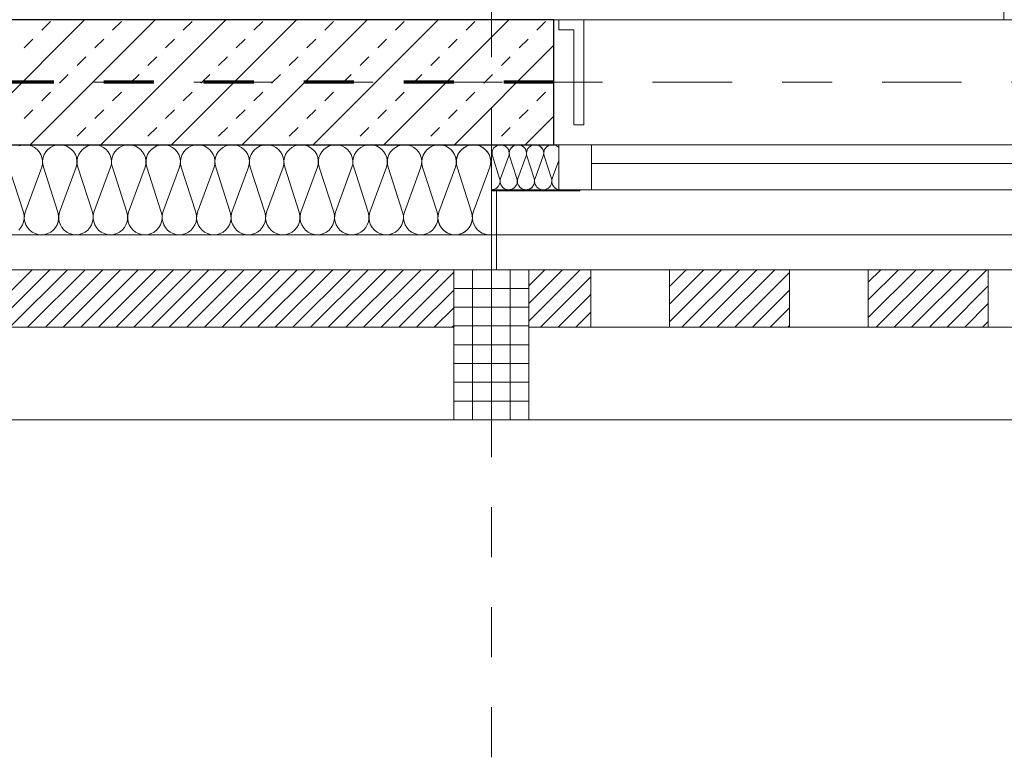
# Model space of a CAD drawing. Header units: metres. Extents: x -45.2 to 14.3, y -31.8 to 10.2.
# Tile 77 of 148: x -19.8 to -17.9, y -22.9 to -21.5. Entities that reach past the tile are written whole.
import ezdxf

# ---------------------------------------------------------------- set-up
doc = ezdxf.new("R2010")
doc.units = ezdxf.units.M
doc.header["$LTSCALE"] = 0.05
for name, pattern in [('Achsen 01', [5.291531, 3.175, -1.058062, 0.352704, -0.705764]), ('gestrichelt - 01', [2, 1, -1]), ('ISO-07 Punktiert', [0.889, 0.127, -0.762]), ('Raster 01', [2, 1, -1]), ('VW-01 Strichlinie kurz', [2, 1, -1])]:
    doc.linetypes.add(name, pattern=pattern)
for name, color, linetype, lineweight, true_color in [('013_Beton und Stahlbetonarbeiten-000 Brüstung', 7, 'Continuous', 9, 0xa6a6a6), ('013_Beton und Stahlbetonarbeiten-350 Stahlbeton Treppe Ansicht', 7, 'Continuous', 9, 0xa6a6a6), ('014_Fassadenarbeiten-000 Aufsicht Betonfertigteile', 7, 'Continuous', 9, 0xc0c0c0), ('014_Fassadenarbeiten-000 Aufsicht Filtermauerwerk', 7, 'Continuous', 9, 0xa6a6a6), ('014_Fassadenarbeiten-330 mineralische Dämmung', 7, 'Continuous', 9, 0x666666), ('032_Metallarbeiten-Fenster', 7, 'Continuous', 13, 0x444444), ('032_Metallarbeiten-PR_Fassade', 7, 'Continuous', 13, 0x444444), ('AV1-Achsen', 1, 'Achsen 01', 18, 0xff0000), ('AV1-Raster', 7, 'Raster 01', 9, 0xa6a6a6)]:
    doc.layers.add(name, color=color, linetype=linetype, lineweight=lineweight, true_color=true_color)
for name, color, linetype, lineweight in [('013_Beton und Stahlbetonarbeiten-000 Unterzüge', 7, 'ISO-07 Punktiert', 13), ('013_Beton und Stahlbetonarbeiten-330 Außenwände', 7, 'Continuous', 25), ('014_Fassadenarbeiten-330 Betonfertigteile vertikal', 7, 'Continuous', 9), ('014_Fassadenarbeiten-330 Filtermauerwerk 11.5cm', 7, 'Continuous', 9), ('014_Fassadenarbeiten-330 Mauerwerk 11.5cm', 7, 'Continuous', 9), ('027_Tischlerarbeiten-330 Innenfensterbänke', 7, 'Continuous', 9), ('AV1-Brandschutzkonzept-Brandschutzkonzept', 7, 'Continuous', 5)]:
    doc.layers.add(name, color=color, linetype=linetype, lineweight=lineweight)

msp = doc.modelspace()

# ---------------------------------------------------------------- linework, layer by layer
at = {"layer": '013_Beton und Stahlbetonarbeiten-000 Brüstung'}
msp.add_lwpolyline([(-18.775, -21.725), (-18.775, -21.475), (-16.325, -21.475), (-16.325, -21.725)], close=True, dxfattribs=at)
at = {"layer": '013_Beton und Stahlbetonarbeiten-000 Unterzüge', "linetype": 'VW-01 Strichlinie kurz'}
msp.add_lwpolyline([(-18.775, -21.725), (-18.775, -21.475), (-16.325, -21.475), (-16.325, -21.725)], close=True, dxfattribs=at)
at = {"layer": '013_Beton und Stahlbetonarbeiten-330 Außenwände', "color": 251, "linetype": 'Continuous', "lineweight": 13, "true_color": 0x4c4c4c}
for p, q in [((-19.7137, -21.475), (-19.9637, -21.725)), ((-19.5723, -21.475), (-19.8223, -21.725)), ((-19.799, -21.496), (-19.7813, -21.4784)), ((-19.4309, -21.475), (-19.6809, -21.725)), ((-19.6576, -21.496), (-19.6399, -21.4784)), ((-19.2895, -21.475), (-19.5395, -21.725)), ((-19.5161, -21.496), (-19.4985, -21.4784)), ((-19.1481, -21.475), (-19.3981, -21.725)), ((-19.3747, -21.496), (-19.357, -21.4784)), ((-19.0066, -21.475), (-19.2566, -21.725)), ((-19.2333, -21.496), (-19.2156, -21.4784)), ((-18.8652, -21.475), (-19.1152, -21.725)), ((-19.0919, -21.496), (-19.0742, -21.4784)), ((-18.9505, -21.496), (-18.9328, -21.4784)), ((-18.809, -21.496), (-18.7914, -21.4784)), ((-19.8343, -21.5314), (-19.8167, -21.5137)), ((-19.6929, -21.5314), (-19.6752, -21.5137)), ((-19.5515, -21.5314), (-19.5338, -21.5137)), ((-19.4101, -21.5314), (-19.3924, -21.5137)), ((-19.2687, -21.5314), (-19.251, -21.5137)), ((-19.1272, -21.5314), (-19.1096, -21.5137)), ((-18.9858, -21.5314), (-18.9681, -21.5137)), ((-18.8444, -21.5314), (-18.8267, -21.5137)), ((-18.775, -21.5262), (-18.9738, -21.725)), ((-19.7283, -21.5668), (-19.7106, -21.5491)), ((-19.5869, -21.5668), (-19.5692, -21.5491)), ((-19.4454, -21.5668), (-19.4278, -21.5491)), ((-19.304, -21.5668), (-19.2863, -21.5491)), ((-19.1626, -21.5668), (-19.1449, -21.5491)), ((-19.0212, -21.5668), (-19.0035, -21.5491)), ((-18.8798, -21.5668), (-18.8621, -21.5491)), ((-19.7636, -21.6021), (-19.746, -21.5844)), ((-19.6222, -21.6021), (-19.6045, -21.5844)), ((-19.4808, -21.6021), (-19.4631, -21.5844)), ((-19.3394, -21.6021), (-19.3217, -21.5844)), ((-19.1979, -21.6021), (-19.1803, -21.5844)), ((-19.0565, -21.6021), (-19.0389, -21.5844)), ((-18.9151, -21.6021), (-18.8974, -21.5844)), ((-19.799, -21.6375), (-19.7813, -21.6198)), ((-19.6576, -21.6375), (-19.6399, -21.6198)), ((-19.5161, -21.6375), (-19.4985, -21.6198)), ((-19.3747, -21.6375), (-19.357, -21.6198)), ((-19.2333, -21.6375), (-19.2156, -21.6198)), ((-19.0919, -21.6375), (-19.0742, -21.6198)), ((-18.9505, -21.6375), (-18.9328, -21.6198)), ((-18.809, -21.6375), (-18.7914, -21.6198)), ((-19.8343, -21.6728), (-19.8167, -21.6551)), ((-19.6929, -21.6728), (-19.6752, -21.6551)), ((-19.5515, -21.6728), (-19.5338, -21.6551)), ((-19.4101, -21.6728), (-19.3924, -21.6551)), ((-19.2687, -21.6728), (-19.251, -21.6551)), ((-19.1272, -21.6728), (-19.1096, -21.6551)), ((-18.9858, -21.6728), (-18.9681, -21.6551)), ((-18.8444, -21.6728), (-18.8267, -21.6551)), ((-18.775, -21.6676), (-18.8324, -21.725)), ((-19.7283, -21.7082), (-19.7106, -21.6905)), ((-19.5869, -21.7082), (-19.5692, -21.6905)), ((-19.4454, -21.7082), (-19.4278, -21.6905)), ((-19.304, -21.7082), (-19.2863, -21.6905)), ((-19.1626, -21.7082), (-19.1449, -21.6905)), ((-19.0212, -21.7082), (-19.0035, -21.6905)), ((-18.8798, -21.7082), (-18.8621, -21.6905))]:
    msp.add_line(p, q, dxfattribs=at)
at = {"layer": '013_Beton und Stahlbetonarbeiten-330 Außenwände'}
msp.add_lwpolyline([(-18.775, -21.475), (-23.075, -21.475), (-23.075, -21.725), (-18.775, -21.725)], close=True, dxfattribs=at)
at = {"layer": '013_Beton und Stahlbetonarbeiten-350 Stahlbeton Treppe Ansicht', "color": 7, "linetype": 'Raster 01'}
msp.add_line((-17.875, -21.475), (-17.875, -18.625), dxfattribs=at)
at = {"layer": '014_Fassadenarbeiten-000 Aufsicht Betonfertigteile'}
msp.add_lwpolyline([(-39.455, -21.905), (0.305, -21.905), (0.675, -22.275), (-39.825, -22.275)], close=True, dxfattribs=at)
at = {"layer": '014_Fassadenarbeiten-000 Aufsicht Filtermauerwerk'}
for points in [[(-18.5437, -21.975), (-18.5437, -22.09), (-18.7012, -22.09), (-18.7012, -21.975)], [(-18.1462, -21.975), (-18.1462, -22.09), (-18.3037, -22.09), (-18.3037, -21.975)], [(-17.7487, -21.975), (-17.7487, -22.09), (-17.9062, -22.09), (-17.9062, -21.975)]]:
    msp.add_lwpolyline(points, close=True, dxfattribs=at)
at = {"layer": '014_Fassadenarbeiten-330 Betonfertigteile vertikal', "color": 8, "linetype": 'Continuous', "lineweight": 9, "true_color": 0x808080}
for p, q in [((-18.9375, -21.975), (-18.9375, -22.275)), ((-18.9, -21.975), (-18.9, -22.275)), ((-18.8625, -21.975), (-18.8625, -22.275))]:
    msp.add_line(p, q, dxfattribs=at)
at = {"layer": '014_Fassadenarbeiten-330 Betonfertigteile vertikal', "color": 8, "linetype": 'Continuous', "lineweight": 13, "true_color": 0x808080}
for p, q in [((-18.975, -22.0125), (-18.825, -22.0125)), ((-18.975, -22.05), (-18.825, -22.05)), ((-18.975, -22.0875), (-18.825, -22.0875)), ((-18.975, -22.125), (-18.825, -22.125)), ((-18.975, -22.1625), (-18.825, -22.1625)), ((-18.975, -22.2), (-18.825, -22.2)), ((-18.975, -22.2375), (-18.825, -22.2375))]:
    msp.add_line(p, q, dxfattribs=at)
at = {"layer": '014_Fassadenarbeiten-330 Betonfertigteile vertikal'}
msp.add_lwpolyline([(-18.825, -21.975), (-18.975, -21.975), (-18.975, -22.275), (-18.825, -22.275)], close=True, dxfattribs=at)
at = {"layer": '014_Fassadenarbeiten-330 Filtermauerwerk 11.5cm', "color": 8, "linetype": 'Continuous', "lineweight": 9, "true_color": 0x808080}
for p, q in [((-18.825, -22.007), (-18.793, -21.975)), ((-18.825, -22.0423), (-18.7577, -21.975)), ((-18.825, -22.0777), (-18.7223, -21.975)), ((-18.802, -22.09), (-18.7012, -21.9893)), ((-18.5437, -22.0086), (-18.5102, -21.975)), ((-18.5437, -22.0439), (-18.4748, -21.975)), ((-18.5437, -22.0793), (-18.4395, -21.975)), ((-18.5191, -22.09), (-18.4041, -21.975)), ((-18.4838, -22.09), (-18.3688, -21.975)), ((-18.4484, -22.09), (-18.3334, -21.975)), ((-18.413, -22.09), (-18.3037, -21.9807)), ((-18.1462, -22), (-18.1213, -21.975)), ((-18.1462, -22.0353), (-18.0859, -21.975)), ((-18.1462, -22.0707), (-18.0506, -21.975)), ((-18.1302, -22.09), (-18.0152, -21.975)), ((-18.0948, -22.09), (-17.9798, -21.975)), ((-18.0595, -22.09), (-17.9445, -21.975)), ((-18.0241, -22.09), (-17.9091, -21.975)), ((-17.9888, -22.09), (-17.9062, -22.0075)), ((-18.7666, -22.09), (-18.7012, -22.0247)), ((-18.3777, -22.09), (-18.3037, -22.0161)), ((-18.3423, -22.09), (-18.3037, -22.0514)), ((-17.9534, -22.09), (-17.9062, -22.0428)), ((-18.7312, -22.09), (-18.7012, -22.06)), ((-18.307, -22.09), (-18.3037, -22.0868)), ((-17.9181, -22.09), (-17.9062, -22.0782))]:
    msp.add_line(p, q, dxfattribs=at)
at = {"layer": '014_Fassadenarbeiten-330 Filtermauerwerk 11.5cm'}
for points in [[(-18.7012, -21.975), (-18.7012, -22.09), (-18.825, -22.09), (-18.825, -21.975)], [(-18.3037, -21.975), (-18.3037, -22.09), (-18.5437, -22.09), (-18.5437, -21.975)], [(-17.9062, -21.975), (-17.9062, -22.09), (-18.1462, -22.09), (-18.1462, -21.975)]]:
    msp.add_lwpolyline(points, close=True, dxfattribs=at)
at = {"layer": '014_Fassadenarbeiten-330 Mauerwerk 11.5cm', "color": 8, "linetype": 'Continuous', "lineweight": 9, "true_color": 0x808080}
for p, q in [((-19.9333, -22.09), (-19.8183, -21.975)), ((-19.898, -22.09), (-19.783, -21.975)), ((-19.8626, -22.09), (-19.7476, -21.975)), ((-19.8273, -22.09), (-19.7123, -21.975)), ((-19.7919, -22.09), (-19.6769, -21.975)), ((-19.7565, -22.09), (-19.6415, -21.975)), ((-19.7212, -22.09), (-19.6062, -21.975)), ((-19.6858, -22.09), (-19.5708, -21.975)), ((-19.6505, -22.09), (-19.5355, -21.975)), ((-19.6151, -22.09), (-19.5001, -21.975)), ((-19.5798, -22.09), (-19.4648, -21.975)), ((-19.5444, -22.09), (-19.4294, -21.975)), ((-19.5091, -22.09), (-19.3941, -21.975)), ((-19.4737, -22.09), (-19.3587, -21.975)), ((-19.4383, -22.09), (-19.3233, -21.975)), ((-19.403, -22.09), (-19.288, -21.975)), ((-19.3676, -22.09), (-19.2526, -21.975)), ((-19.3323, -22.09), (-19.2173, -21.975)), ((-19.2969, -22.09), (-19.1819, -21.975)), ((-19.2616, -22.09), (-19.1466, -21.975)), ((-19.2262, -22.09), (-19.1112, -21.975)), ((-19.1909, -22.09), (-19.0759, -21.975)), ((-19.1555, -22.09), (-19.0405, -21.975)), ((-19.1202, -22.09), (-19.0052, -21.975)), ((-19.0848, -22.09), (-18.975, -21.9802)), ((-19.0494, -22.09), (-18.975, -22.0156)), ((-19.0141, -22.09), (-18.975, -22.0509)), ((-18.9787, -22.09), (-18.975, -22.0863))]:
    msp.add_line(p, q, dxfattribs=at)
at = {"layer": '014_Fassadenarbeiten-330 Mauerwerk 11.5cm'}
msp.add_lwpolyline([(-18.975, -21.975), (-18.975, -22.09), (-20.175, -22.09), (-20.175, -21.975)], close=True, dxfattribs=at)
at = {"layer": '014_Fassadenarbeiten-330 mineralische Dämmung'}
msp.add_lwpolyline([(-22.95, -21.725), (-18.9, -21.725), (-18.9, -21.905), (-22.95, -21.905)], close=True, dxfattribs=at)
for points in [[(-18.9029, -21.77), (-18.9015, -21.7637), (-18.9013, -21.7572), (-18.9023, -21.7508), (-18.9045, -21.7447), (-18.9078, -21.7392), (-18.9121, -21.7343), (-18.9172, -21.7303), (-18.923, -21.7274), (-18.9292, -21.7256), (-18.9357, -21.725), (-18.9421, -21.7256), (-18.9483, -21.7274), (-18.9541, -21.7303), (-18.9592, -21.7343), (-18.9635, -21.7392), (-18.9668, -21.7447), (-18.969, -21.7508), (-18.97, -21.7572), (-18.9699, -21.7637), (-18.9685, -21.77), (-18.9395, -21.86), (-18.9395, -21.86), (-18.9381, -21.8663), (-18.9379, -21.8728), (-18.939, -21.8792), (-18.9412, -21.8853), (-18.9445, -21.8908), (-18.9488, -21.8957), (-18.9539, -21.8997), (-18.9597, -21.9026), (-18.9659, -21.9044), (-18.9723, -21.905), (-18.9788, -21.9044), (-18.985, -21.9026), (-18.9908, -21.8997), (-18.9959, -21.8957), (-19.0002, -21.8908), (-19.0035, -21.8853), (-19.0057, -21.8792), (-19.0067, -21.8728), (-19.0065, -21.8663), (-19.0051, -21.86), (-18.9718, -21.77), (-18.9718, -21.77), (-18.9704, -21.7637), (-18.9702, -21.7572), (-18.9713, -21.7508), (-18.9735, -21.7447), (-18.9768, -21.7392), (-18.9811, -21.7343), (-18.9862, -21.7303), (-18.992, -21.7274), (-18.9982, -21.7256), (-19.0046, -21.725), (-19.0111, -21.7256), (-19.0173, -21.7274), (-19.0231, -21.7303), (-19.0282, -21.7343), (-19.0325, -21.7392), (-19.0358, -21.7447), (-19.038, -21.7508), (-19.039, -21.7572), (-19.0388, -21.7637), (-19.0374, -21.77), (-19.0085, -21.86), (-19.0085, -21.86), (-19.0071, -21.8663), (-19.0069, -21.8728), (-19.0079, -21.8792), (-19.0101, -21.8853), (-19.0134, -21.8908), (-19.0177, -21.8957), (-19.0228, -21.8997), (-19.0286, -21.9026), (-19.0348, -21.9044), (-19.0413, -21.905), (-19.0477, -21.9044), (-19.0539, -21.9026), (-19.0597, -21.8997), (-19.0648, -21.8957), (-19.0691, -21.8908), (-19.0724, -21.8853), (-19.0746, -21.8792), (-19.0756, -21.8728), (-19.0754, -21.8663), (-19.074, -21.86), (-19.0408, -21.77), (-19.0408, -21.77), (-19.0394, -21.7637), (-19.0392, -21.7572), (-19.0402, -21.7508), (-19.0424, -21.7447), (-19.0457, -21.7392), (-19.05, -21.7343), (-19.0551, -21.7303), (-19.0609, -21.7274), (-19.0671, -21.7256), (-19.0736, -21.725), (-19.08, -21.7256), (-19.0862, -21.7274), (-19.092, -21.7303), (-19.0971, -21.7343), (-19.1014, -21.7392), (-19.1047, -21.7447), (-19.1069, -21.7508), (-19.1079, -21.7572), (-19.1077, -21.7637), (-19.1063, -21.77), (-19.0774, -21.86), (-19.0774, -21.86), (-19.076, -21.8663), (-19.0758, -21.8728), (-19.0769, -21.8792), (-19.0791, -21.8853), (-19.0824, -21.8908), (-19.0867, -21.8957), (-19.0918, -21.8997), (-19.0975, -21.9026), (-19.1038, -21.9044), (-19.1102, -21.905), (-19.1167, -21.9044), (-19.1229, -21.9026), (-19.1286, -21.8997), (-19.1338, -21.8957), (-19.1381, -21.8908), (-19.1414, -21.8853), (-19.1436, -21.8792), (-19.1446, -21.8728), (-19.1444, -21.8663), (-19.143, -21.86), (-19.1097, -21.77), (-19.1097, -21.77), (-19.1083, -21.7637), (-19.1081, -21.7572), (-19.1092, -21.7508), (-19.1114, -21.7447), (-19.1147, -21.7392), (-19.119, -21.7343), (-19.1241, -21.7303), (-19.1298, -21.7274), (-19.1361, -21.7256), (-19.1425, -21.725), (-19.149, -21.7256), (-19.1552, -21.7274), (-19.1609, -21.7303), (-19.1661, -21.7343), (-19.1703, -21.7392), (-19.1737, -21.7447), (-19.1759, -21.7508), (-19.1769, -21.7572), (-19.1767, -21.7637), (-19.1753, -21.77), (-19.1464, -21.86), (-19.1464, -21.86), (-19.145, -21.8663), (-19.1448, -21.8728), (-19.1458, -21.8792), (-19.148, -21.8853), (-19.1513, -21.8908), (-19.1556, -21.8957), (-19.1607, -21.8997), (-19.1665, -21.9026), (-19.1727, -21.9044), (-19.1792, -21.905), (-19.1856, -21.9044), (-19.1918, -21.9026), (-19.1976, -21.8997), (-19.2027, -21.8957), (-19.207, -21.8908), (-19.2103, -21.8853), (-19.2125, -21.8792), (-19.2135, -21.8728), (-19.2133, -21.8663), (-19.2119, -21.86), (-19.1787, -21.77), (-19.1787, -21.77), (-19.1773, -21.7637), (-19.1771, -21.7572), (-19.1781, -21.7508), (-19.1803, -21.7447), (-19.1836, -21.7392), (-19.1879, -21.7343), (-19.193, -21.7303), (-19.1988, -21.7274), (-19.205, -21.7256), (-19.2115, -21.725), (-19.2179, -21.7256), (-19.2241, -21.7274), (-19.2299, -21.7303), (-19.235, -21.7343), (-19.2393, -21.7392), (-19.2426, -21.7447), (-19.2448, -21.7508), (-19.2458, -21.7572), (-19.2456, -21.7637), (-19.2442, -21.77), (-19.2153, -21.86), (-19.2153, -21.86), (-19.2139, -21.8663), (-19.2137, -21.8728), (-19.2147, -21.8792), (-19.217, -21.8853), (-19.2203, -21.8908), (-19.2245, -21.8957), (-19.2297, -21.8997), (-19.2354, -21.9026), (-19.2417, -21.9044), (-19.2481, -21.905), (-19.2545, -21.9044), (-19.2608, -21.9026), (-19.2665, -21.8997), (-19.2717, -21.8957), (-19.2759, -21.8908), (-19.2792, -21.8853), (-19.2814, -21.8792), (-19.2825, -21.8728), (-19.2823, -21.8663), (-19.2809, -21.86), (-19.2476, -21.77), (-19.2476, -21.77), (-19.2462, -21.7637), (-19.246, -21.7572), (-19.2471, -21.7508), (-19.2493, -21.7447), (-19.2526, -21.7392), (-19.2568, -21.7343), (-19.262, -21.7303), (-19.2677, -21.7274), (-19.274, -21.7256), (-19.2804, -21.725), (-19.2868, -21.7256), (-19.2931, -21.7274), (-19.2988, -21.7303), (-19.3039, -21.7343), (-19.3082, -21.7392), (-19.3115, -21.7447), (-19.3137, -21.7508), (-19.3148, -21.7572), (-19.3146, -21.7637), (-19.3132, -21.77), (-19.2843, -21.86), (-19.2843, -21.86), (-19.2829, -21.8663), (-19.2827, -21.8728), (-19.2837, -21.8792), (-19.2859, -21.8853), (-19.2892, -21.8908), (-19.2935, -21.8957), (-19.2986, -21.8997), (-19.3044, -21.9026), (-19.3106, -21.9044), (-19.317, -21.905), (-19.3235, -21.9044), (-19.3297, -21.9026), (-19.3355, -21.8997), (-19.3406, -21.8957), (-19.3449, -21.8908), (-19.3482, -21.8853), (-19.3504, -21.8792), (-19.3514, -21.8728), (-19.3512, -21.8663), (-19.3498, -21.86), (-19.3166, -21.77), (-19.3166, -21.77), (-19.3152, -21.7637), (-19.315, -21.7572), (-19.316, -21.7508), (-19.3182, -21.7447), (-19.3215, -21.7392), (-19.3258, -21.7343), (-19.3309, -21.7303), (-19.3367, -21.7274), (-19.3429, -21.7256), (-19.3493, -21.725), (-19.3558, -21.7256), (-19.362, -21.7274), (-19.3678, -21.7303), (-19.3729, -21.7343), (-19.3772, -21.7392), (-19.3805, -21.7447), (-19.3827, -21.7508), (-19.3837, -21.7572), (-19.3835, -21.7637), (-19.3821, -21.77), (-19.3532, -21.86), (-19.3532, -21.86), (-19.3518, -21.8663), (-19.3516, -21.8728), (-19.3526, -21.8792), (-19.3548, -21.8853), (-19.3581, -21.8908), (-19.3624, -21.8957), (-19.3676, -21.8997), (-19.3733, -21.9026), (-19.3795, -21.9044), (-19.386, -21.905), (-19.3924, -21.9044), (-19.3987, -21.9026), (-19.4044, -21.8997), (-19.4095, -21.8957), (-19.4138, -21.8908), (-19.4171, -21.8853), (-19.4193, -21.8792), (-19.4204, -21.8728), (-19.4202, -21.8663), (-19.4188, -21.86), (-19.3855, -21.77), (-19.3855, -21.77), (-19.3841, -21.7637), (-19.3839, -21.7572), (-19.3849, -21.7508), (-19.3871, -21.7447), (-19.3905, -21.7392), (-19.3947, -21.7343), (-19.3999, -21.7303), (-19.4056, -21.7274), (-19.4118, -21.7256), (-19.4183, -21.725), (-19.4247, -21.7256), (-19.431, -21.7274), (-19.4367, -21.7303), (-19.4418, -21.7343), (-19.4461, -21.7392), (-19.4494, -21.7447), (-19.4516, -21.7508), (-19.4527, -21.7572), (-19.4525, -21.7637), (-19.4511, -21.77), (-19.4221, -21.86), (-19.4221, -21.86), (-19.4208, -21.8663), (-19.4206, -21.8728), (-19.4216, -21.8792), (-19.4238, -21.8853), (-19.4271, -21.8908), (-19.4314, -21.8957), (-19.4365, -21.8997), (-19.4423, -21.9026), (-19.4485, -21.9044), (-19.4549, -21.905), (-19.4614, -21.9044), (-19.4676, -21.9026), (-19.4734, -21.8997), (-19.4785, -21.8957), (-19.4828, -21.8908), (-19.4861, -21.8853), (-19.4883, -21.8792), (-19.4893, -21.8728), (-19.4891, -21.8663), (-19.4877, -21.86), (-19.4544, -21.77), (-19.4544, -21.77), (-19.4531, -21.7637), (-19.4529, -21.7572), (-19.4539, -21.7508), (-19.4561, -21.7447), (-19.4594, -21.7392), (-19.4637, -21.7343), (-19.4688, -21.7303), (-19.4746, -21.7274), (-19.4808, -21.7256), (-19.4872, -21.725), (-19.4937, -21.7256), (-19.4999, -21.7274), (-19.5057, -21.7303), (-19.5108, -21.7343), (-19.5151, -21.7392), (-19.5184, -21.7447), (-19.5206, -21.7508), (-19.5216, -21.7572), (-19.5214, -21.7637), (-19.52, -21.77), (-19.4911, -21.86), (-19.4911, -21.86), (-19.4897, -21.8663), (-19.4895, -21.8728), (-19.4905, -21.8792), (-19.4927, -21.8853), (-19.496, -21.8908), (-19.5003, -21.8957), (-19.5054, -21.8997), (-19.5112, -21.9026), (-19.5174, -21.9044), (-19.5239, -21.905), (-19.5303, -21.9044), (-19.5365, -21.9026), (-19.5423, -21.8997), (-19.5474, -21.8957), (-19.5517, -21.8908), (-19.555, -21.8853), (-19.5572, -21.8792), (-19.5583, -21.8728), (-19.5581, -21.8663), (-19.5567, -21.86), (-19.5234, -21.77), (-19.5234, -21.77), (-19.522, -21.7637), (-19.5218, -21.7572), (-19.5228, -21.7508), (-19.525, -21.7447), (-19.5283, -21.7392), (-19.5326, -21.7343), (-19.5377, -21.7303), (-19.5435, -21.7274), (-19.5497, -21.7256), (-19.5562, -21.725), (-19.5626, -21.7256), (-19.5688, -21.7274), (-19.5746, -21.7303), (-19.5797, -21.7343), (-19.584, -21.7392), (-19.5873, -21.7447), (-19.5895, -21.7508), (-19.5905, -21.7572), (-19.5904, -21.7637), (-19.589, -21.77), (-19.56, -21.86), (-19.56, -21.86), (-19.5586, -21.8663), (-19.5584, -21.8728), (-19.5595, -21.8792), (-19.5617, -21.8853), (-19.565, -21.8908), (-19.5693, -21.8957), (-19.5744, -21.8997), (-19.5802, -21.9026), (-19.5864, -21.9044), (-19.5928, -21.905), (-19.5993, -21.9044), (-19.6055, -21.9026), (-19.6113, -21.8997), (-19.6164, -21.8957), (-19.6207, -21.8908), (-19.624, -21.8853), (-19.6262, -21.8792), (-19.6272, -21.8728), (-19.627, -21.8663), (-19.6256, -21.86), (-19.5923, -21.77), (-19.5923, -21.77), (-19.5909, -21.7637), (-19.5908, -21.7572), (-19.5918, -21.7508), (-19.594, -21.7447), (-19.5973, -21.7392), (-19.6016, -21.7343), (-19.6067, -21.7303), (-19.6125, -21.7274), (-19.6187, -21.7256), (-19.6251, -21.725), (-19.6316, -21.7256), (-19.6378, -21.7274), (-19.6436, -21.7303), (-19.6487, -21.7343), (-19.653, -21.7392), (-19.6563, -21.7447), (-19.6585, -21.7508), (-19.6595, -21.7572), (-19.6593, -21.7637), (-19.6579, -21.77), (-19.629, -21.86), (-19.629, -21.86), (-19.6276, -21.8663), (-19.6274, -21.8728), (-19.6284, -21.8792), (-19.6306, -21.8853), (-19.6339, -21.8908), (-19.6382, -21.8957), (-19.6433, -21.8997), (-19.6491, -21.9026), (-19.6553, -21.9044), (-19.6618, -21.905), (-19.6682, -21.9044), (-19.6744, -21.9026), (-19.6802, -21.8997), (-19.6853, -21.8957), (-19.6896, -21.8908), (-19.6929, -21.8853), (-19.6951, -21.8792), (-19.6961, -21.8728), (-19.696, -21.8663), (-19.6946, -21.86), (-19.6613, -21.77), (-19.6613, -21.77), (-19.6599, -21.7637), (-19.6597, -21.7572), (-19.6607, -21.7508), (-19.6629, -21.7447), (-19.6662, -21.7392), (-19.6705, -21.7343), (-19.6756, -21.7303), (-19.6814, -21.7274), (-19.6876, -21.7256), (-19.6941, -21.725), (-19.7005, -21.7256), (-19.7067, -21.7274), (-19.7125, -21.7303), (-19.7176, -21.7343), (-19.7219, -21.7392), (-19.7252, -21.7447), (-19.7274, -21.7508), (-19.7284, -21.7572), (-19.7282, -21.7637), (-19.7269, -21.77), (-19.6979, -21.86), (-19.6979, -21.86), (-19.6965, -21.8663), (-19.6963, -21.8728), (-19.6974, -21.8792), (-19.6996, -21.8853), (-19.7029, -21.8908), (-19.7072, -21.8957), (-19.7123, -21.8997), (-19.718, -21.9026), (-19.7243, -21.9044), (-19.7307, -21.905), (-19.7372, -21.9044), (-19.7434, -21.9026), (-19.7491, -21.8997), (-19.7543, -21.8957), (-19.7586, -21.8908), (-19.7619, -21.8853), (-19.7641, -21.8792), (-19.7651, -21.8728), (-19.7649, -21.8663), (-19.7635, -21.86), (-19.7302, -21.77), (-19.7302, -21.77), (-19.7288, -21.7637), (-19.7286, -21.7572), (-19.7297, -21.7508), (-19.7319, -21.7447), (-19.7352, -21.7392), (-19.7395, -21.7343), (-19.7446, -21.7303), (-19.7503, -21.7274), (-19.7566, -21.7256), (-19.763, -21.725), (-19.7695, -21.7256), (-19.7757, -21.7274), (-19.7814, -21.7303), (-19.7866, -21.7343), (-19.7909, -21.7392), (-19.7942, -21.7447), (-19.7964, -21.7508), (-19.7974, -21.7572), (-19.7972, -21.7637), (-19.7958, -21.77), (-19.7669, -21.86), (-19.7669, -21.86), (-19.7655, -21.8663), (-19.7653, -21.8728), (-19.7663, -21.8792), (-19.7685, -21.8853), (-19.7718, -21.8908), (-19.7761, -21.8957), (-19.7812, -21.8997), (-19.787, -21.9026), (-19.7932, -21.9044), (-19.7997, -21.905), (-19.8061, -21.9044), (-19.8123, -21.9026), (-19.8181, -21.8997), (-19.8232, -21.8957), (-19.8275, -21.8908), (-19.8308, -21.8853), (-19.833, -21.8792), (-19.834, -21.8728), (-19.8338, -21.8663), (-19.8324, -21.86), (-19.7992, -21.77), (-19.7992, -21.77), (-19.7978, -21.7637), (-19.7976, -21.7572), (-19.7986, -21.7508), (-19.8008, -21.7447), (-19.8041, -21.7392), (-19.8084, -21.7343), (-19.8135, -21.7303), (-19.8193, -21.7274), (-19.8255, -21.7256), (-19.832, -21.725), (-19.8384, -21.7256), (-19.8446, -21.7274)], [(-19.0374, -21.77), (-19.0388, -21.764), (-19.039, -21.7578), (-19.0382, -21.7517), (-19.0363, -21.7459), (-19.0333, -21.7404), (-19.0295, -21.7356), (-19.0248, -21.7316), (-19.0248, -21.7316), (-19.0195, -21.7284), (-19.0138, -21.7262), (-19.0077, -21.7251), (-19.0015, -21.7251), (-18.9955, -21.7262), (-18.9897, -21.7284), (-18.9844, -21.7316), (-18.9844, -21.7316), (-18.9798, -21.7356), (-18.9759, -21.7404), (-18.973, -21.7459), (-18.9711, -21.7517), (-18.9702, -21.7578), (-18.9705, -21.764), (-18.9718, -21.77), (-19.0051, -21.86), (-19.0051, -21.86), (-19.0065, -21.866), (-19.0067, -21.8722), (-19.0059, -21.8783), (-19.004, -21.8842), (-19.001, -21.8896), (-18.9972, -21.8944), (-18.9925, -21.8985), (-18.9925, -21.8985), (-18.9872, -21.9016), (-18.9815, -21.9038), (-18.9754, -21.9049), (-18.9692, -21.9049), (-18.9632, -21.9038), (-18.9574, -21.9016), (-18.9521, -21.8985), (-18.9521, -21.8985), (-18.9474, -21.8944), (-18.9436, -21.8896), (-18.9407, -21.8842), (-18.9388, -21.8783), (-18.9379, -21.8722), (-18.9382, -21.866), (-18.9395, -21.86), (-18.9685, -21.77), (-18.9685, -21.77), (-18.9698, -21.764), (-18.9701, -21.7578), (-18.9692, -21.7517), (-18.9673, -21.7459), (-18.9644, -21.7404), (-18.9605, -21.7356), (-18.9559, -21.7316), (-18.9559, -21.7316), (-18.9506, -21.7284), (-18.9448, -21.7262), (-18.9388, -21.7251), (-18.9326, -21.7251), (-18.9265, -21.7262), (-18.9207, -21.7284), (-18.9155, -21.7316), (-18.9155, -21.7316), (-18.9108, -21.7356), (-18.907, -21.7404), (-18.904, -21.7459), (-18.9021, -21.7517), (-18.9013, -21.7578), (-18.9015, -21.764), (-18.9029, -21.77), (-18.9362, -21.86), (-18.9362, -21.86), (-18.9375, -21.866), (-18.9378, -21.8722), (-18.9369, -21.8784), (-18.935, -21.8842), (-18.932, -21.8897), (-18.9281, -21.8945), (-18.9234, -21.8986), (-18.9181, -21.9017), (-18.9123, -21.9038), (-18.9062, -21.9049), (-18.9, -21.9048)], [(-18.9, -21.815), (-18.8967, -21.8147), (-18.8936, -21.8139), (-18.8907, -21.8124), (-18.8881, -21.8104), (-18.8859, -21.808), (-18.8842, -21.8052), (-18.8831, -21.8022), (-18.8826, -21.7989), (-18.8827, -21.7957), (-18.8834, -21.7925), (-18.8978, -21.7475), (-18.8978, -21.7475), (-18.8985, -21.7443), (-18.8986, -21.7411), (-18.8981, -21.7379), (-18.897, -21.7349), (-18.8954, -21.7321), (-18.8932, -21.7297), (-18.8907, -21.7277), (-18.8878, -21.7262), (-18.8847, -21.7253), (-18.8814, -21.725), (-18.8782, -21.7253), (-18.8751, -21.7262), (-18.8722, -21.7277), (-18.8697, -21.7297), (-18.8675, -21.7321), (-18.8659, -21.7349), (-18.8648, -21.7379), (-18.8643, -21.7411), (-18.8643, -21.7443), (-18.865, -21.7475), (-18.8817, -21.7925), (-18.8817, -21.7925), (-18.8824, -21.7957), (-18.8825, -21.7989), (-18.882, -21.8021), (-18.8809, -21.8051), (-18.8792, -21.8079), (-18.8771, -21.8103), (-18.8745, -21.8123), (-18.8716, -21.8138), (-18.8685, -21.8147), (-18.8653, -21.815), (-18.8621, -21.8147), (-18.859, -21.8138), (-18.8561, -21.8123), (-18.8535, -21.8103), (-18.8514, -21.8079), (-18.8497, -21.8051), (-18.8486, -21.8021), (-18.8481, -21.7989), (-18.8482, -21.7957), (-18.8489, -21.7925), (-18.8634, -21.7475), (-18.8634, -21.7475), (-18.8641, -21.7443), (-18.8642, -21.7411), (-18.8636, -21.7379), (-18.8625, -21.7349), (-18.8609, -21.7321), (-18.8587, -21.7297), (-18.8562, -21.7277), (-18.8533, -21.7262), (-18.8502, -21.7253), (-18.847, -21.725), (-18.8437, -21.7253), (-18.8406, -21.7262), (-18.8377, -21.7277), (-18.8352, -21.7297), (-18.833, -21.7321), (-18.8314, -21.7349), (-18.8303, -21.7379), (-18.8298, -21.7411), (-18.8299, -21.7443), (-18.8306, -21.7475), (-18.8472, -21.7925), (-18.8472, -21.7925), (-18.8479, -21.7957), (-18.848, -21.7989), (-18.8475, -21.8021), (-18.8464, -21.8051), (-18.8447, -21.8079), (-18.8426, -21.8103), (-18.84, -21.8123), (-18.8371, -21.8138), (-18.834, -21.8147), (-18.8308, -21.815), (-18.8276, -21.8147), (-18.8245, -21.8138), (-18.8216, -21.8123), (-18.819, -21.8103), (-18.8169, -21.8079), (-18.8152, -21.8051), (-18.8141, -21.8021), (-18.8136, -21.7989), (-18.8137, -21.7957), (-18.8144, -21.7925)], [(-18.8817, -21.7925), (-18.8824, -21.7957), (-18.8825, -21.7989), (-18.882, -21.8021), (-18.8809, -21.8051), (-18.8792, -21.8079), (-18.8771, -21.8103), (-18.8745, -21.8123), (-18.8716, -21.8138), (-18.8685, -21.8147), (-18.8653, -21.815), (-18.8621, -21.8147), (-18.859, -21.8138), (-18.8561, -21.8123), (-18.8535, -21.8103), (-18.8514, -21.8079), (-18.8497, -21.8051), (-18.8486, -21.8021), (-18.8481, -21.7989), (-18.8482, -21.7957), (-18.8489, -21.7925), (-18.8634, -21.7475), (-18.8634, -21.7475), (-18.8641, -21.7443), (-18.8642, -21.7411), (-18.8636, -21.7379), (-18.8625, -21.7349), (-18.8609, -21.7321), (-18.8587, -21.7297), (-18.8562, -21.7277), (-18.8533, -21.7262), (-18.8502, -21.7253), (-18.847, -21.725), (-18.8437, -21.7253), (-18.8406, -21.7262), (-18.8377, -21.7277), (-18.8352, -21.7297), (-18.833, -21.7321), (-18.8314, -21.7349), (-18.8303, -21.7379), (-18.8298, -21.7411), (-18.8299, -21.7443), (-18.8306, -21.7475), (-18.8472, -21.7925), (-18.8472, -21.7925), (-18.8479, -21.7957), (-18.848, -21.7989), (-18.8475, -21.8021), (-18.8464, -21.8051), (-18.8447, -21.8079), (-18.8426, -21.8103), (-18.84, -21.8123), (-18.8371, -21.8138), (-18.834, -21.8147), (-18.8308, -21.815), (-18.8276, -21.8147), (-18.8245, -21.8138), (-18.8216, -21.8123), (-18.819, -21.8103), (-18.8169, -21.8079), (-18.8152, -21.8051), (-18.8141, -21.8021), (-18.8136, -21.7989), (-18.8137, -21.7957), (-18.8144, -21.7925), (-18.8289, -21.7475), (-18.8289, -21.7475), (-18.8296, -21.7443), (-18.8297, -21.7411), (-18.8292, -21.7379), (-18.8281, -21.7349), (-18.8264, -21.7321), (-18.8243, -21.7297), (-18.8217, -21.7277), (-18.8188, -21.7262), (-18.8157, -21.7253), (-18.8125, -21.725), (-18.8093, -21.7253), (-18.8062, -21.7262), (-18.8033, -21.7277), (-18.8007, -21.7297), (-18.7986, -21.7321), (-18.7969, -21.7349), (-18.7958, -21.7379), (-18.7953, -21.7411), (-18.7954, -21.7443), (-18.7961, -21.7475)], [(-18.8817, -21.7925), (-18.8824, -21.7955), (-18.8825, -21.7986), (-18.8821, -21.8016), (-18.8811, -21.8046), (-18.8796, -21.8073), (-18.8777, -21.8097), (-18.8754, -21.8117), (-18.8754, -21.8117), (-18.8728, -21.8133), (-18.8699, -21.8144), (-18.8668, -21.8149), (-18.8637, -21.8149), (-18.8607, -21.8144), (-18.8578, -21.8133), (-18.8552, -21.8117), (-18.8552, -21.8117), (-18.8529, -21.8097), (-18.8509, -21.8073), (-18.8495, -21.8046), (-18.8485, -21.8016), (-18.8481, -21.7986), (-18.8482, -21.7955), (-18.8489, -21.7925), (-18.8634, -21.7475), (-18.8634, -21.7475), (-18.864, -21.7445), (-18.8642, -21.7414), (-18.8637, -21.7384), (-18.8628, -21.7354), (-18.8613, -21.7327), (-18.8594, -21.7303), (-18.8571, -21.7283), (-18.8571, -21.7283), (-18.8544, -21.7267), (-18.8515, -21.7256), (-18.8485, -21.7251), (-18.8454, -21.7251), (-18.8424, -21.7256), (-18.8395, -21.7267), (-18.8369, -21.7283), (-18.8369, -21.7283), (-18.8345, -21.7303), (-18.8326, -21.7327), (-18.8311, -21.7354), (-18.8302, -21.7384), (-18.8298, -21.7414), (-18.8299, -21.7445), (-18.8306, -21.7475), (-18.8472, -21.7925), (-18.8472, -21.7925), (-18.8479, -21.7955), (-18.848, -21.7986), (-18.8476, -21.8016), (-18.8466, -21.8046), (-18.8452, -21.8073), (-18.8432, -21.8097), (-18.8409, -21.8117), (-18.8409, -21.8117), (-18.8383, -21.8133), (-18.8354, -21.8144), (-18.8324, -21.8149), (-18.8293, -21.8149), (-18.8262, -21.8144), (-18.8234, -21.8133), (-18.8207, -21.8117), (-18.8207, -21.8117), (-18.8184, -21.8097), (-18.8165, -21.8073), (-18.815, -21.8046), (-18.814, -21.8016), (-18.8136, -21.7986), (-18.8137, -21.7955), (-18.8144, -21.7925), (-18.8289, -21.7475), (-18.8289, -21.7475), (-18.8296, -21.7445), (-18.8297, -21.7414), (-18.8293, -21.7384), (-18.8283, -21.7354), (-18.8269, -21.7327), (-18.8249, -21.7303), (-18.8226, -21.7283), (-18.8226, -21.7283), (-18.82, -21.7267), (-18.8171, -21.7256), (-18.814, -21.7251), (-18.811, -21.7251), (-18.8079, -21.7256), (-18.805, -21.7267), (-18.8024, -21.7283), (-18.8024, -21.7283), (-18.8001, -21.7303), (-18.7981, -21.7327), (-18.7967, -21.7354), (-18.7957, -21.7384), (-18.7953, -21.7414), (-18.7954, -21.7445), (-18.7961, -21.7475), (-18.8127, -21.7925), (-18.8127, -21.7925), (-18.8134, -21.7955), (-18.8135, -21.7986), (-18.8131, -21.8016), (-18.8122, -21.8046), (-18.8107, -21.8073), (-18.8088, -21.8097), (-18.8065, -21.8117), (-18.8065, -21.8117), (-18.8038, -21.8133), (-18.8009, -21.8144), (-18.7979, -21.8149), (-18.7948, -21.8149), (-18.7918, -21.8144), (-18.7889, -21.8133), (-18.7862, -21.8117), (-18.7862, -21.8117), (-18.7839, -21.8097), (-18.782, -21.8073), (-18.7805, -21.8046), (-18.7796, -21.8016), (-18.7791, -21.7986), (-18.7793, -21.7955), (-18.78, -21.7925), (-18.7944, -21.7475), (-18.7944, -21.7475), (-18.7951, -21.7442), (-18.7952, -21.7408), (-18.7946, -21.7375), (-18.7934, -21.7344), (-18.7916, -21.7316), (-18.7892, -21.7291), (-18.7865, -21.7272), (-18.7834, -21.7259), (-18.7801, -21.7251), (-18.7767, -21.725), (-18.7734, -21.7256), (-18.7703, -21.7268), (-18.7674, -21.7286), (-18.765, -21.7309)], [(-18.9, -21.7684), (-18.901, -21.7624), (-18.901, -21.7564), (-18.9, -21.7505)], [(-18.765, -21.8147), (-18.7681, -21.8138), (-18.771, -21.8124), (-18.7736, -21.8104), (-18.7758, -21.808), (-18.7774, -21.8052), (-18.7785, -21.8021), (-18.7791, -21.7989), (-18.779, -21.7957), (-18.7783, -21.7925), (-18.765, -21.7566)], [(-19.8647, -21.77), (-19.8358, -21.86), (-19.8358, -21.86), (-19.8344, -21.8663), (-19.8342, -21.8728), (-19.8353, -21.8792), (-19.8375, -21.8853), (-19.8408, -21.8908), (-19.845, -21.8957)]]:
    msp.add_lwpolyline(points, dxfattribs=at)
at = {"layer": '027_Tischlerarbeiten-330 Innenfensterbänke'}
msp.add_lwpolyline([(-18.765, -21.475), (-18.765, -21.495), (-18.735, -21.495), (-18.735, -21.685), (-18.715, -21.685), (-18.715, -21.475)], close=True, dxfattribs=at)
at = {"layer": '032_Metallarbeiten-Fenster', "color": 7, "lineweight": 18}
msp.add_line((-18.7, -21.7625), (-17.625, -21.7625), dxfattribs=at)
for points in [[(-18.765, -21.815), (-18.7, -21.815), (-18.7, -21.725), (-18.765, -21.725)], [(-16.4, -21.725), (-16.4, -21.815), (-18.7, -21.815), (-18.7, -21.725)]]:
    msp.add_lwpolyline(points, close=True, dxfattribs=at)
at = {"layer": '032_Metallarbeiten-Fenster', "color": 7, "linetype": 'Continuous', "lineweight": 9}
msp.add_lwpolyline([(-18.9, -21.815), (-18.7231, -21.815), (-18.7231, -21.817), (-18.9, -21.817)], close=True, dxfattribs=at)
at = {"layer": '032_Metallarbeiten-PR_Fassade', "color": 251, "true_color": 0x555555}
msp.add_lwpolyline([(-18.89, -21.817), (-18.89, -21.975), (-18.9, -21.975), (-18.9, -21.817)], close=True, dxfattribs=at)
at = {"layer": 'AV1-Achsen'}
msp.add_line((-43.35, -21.6), (4.2, -21.6), dxfattribs=at)
at = {"layer": 'AV1-Brandschutzkonzept-Brandschutzkonzept', "color": 14, "linetype": 'gestrichelt - 01', "lineweight": 70, "true_color": 0xaa0000}
msp.add_line((-18.775, -21.6), (-22.95, -21.6), dxfattribs=at)
at = {"layer": 'AV1-Raster'}
msp.add_line((-18.9, -22.95), (-18.9, 1.35), dxfattribs=at)
at = {"layer": 'Defpoints', "color": 0, "lineweight": 0}
for p, q in [((-19.025, -21.475), (-19.025, -21.475)), ((-19.025, -21.475), (-19.025, -21.475)), ((-18.775, -21.475), (-18.775, -21.475)), ((-18.775, -21.475), (-18.775, -21.475)), ((-18.975, -22.275), (-18.975, -22.275)), ((-18.975, -22.275), (-18.975, -22.275)), ((-18.825, -22.275), (-18.825, -22.275)), ((-18.825, -22.275), (-18.825, -22.275))]:
    msp.add_line(p, q, dxfattribs=at)

doc.saveas('drawing.dxf')
